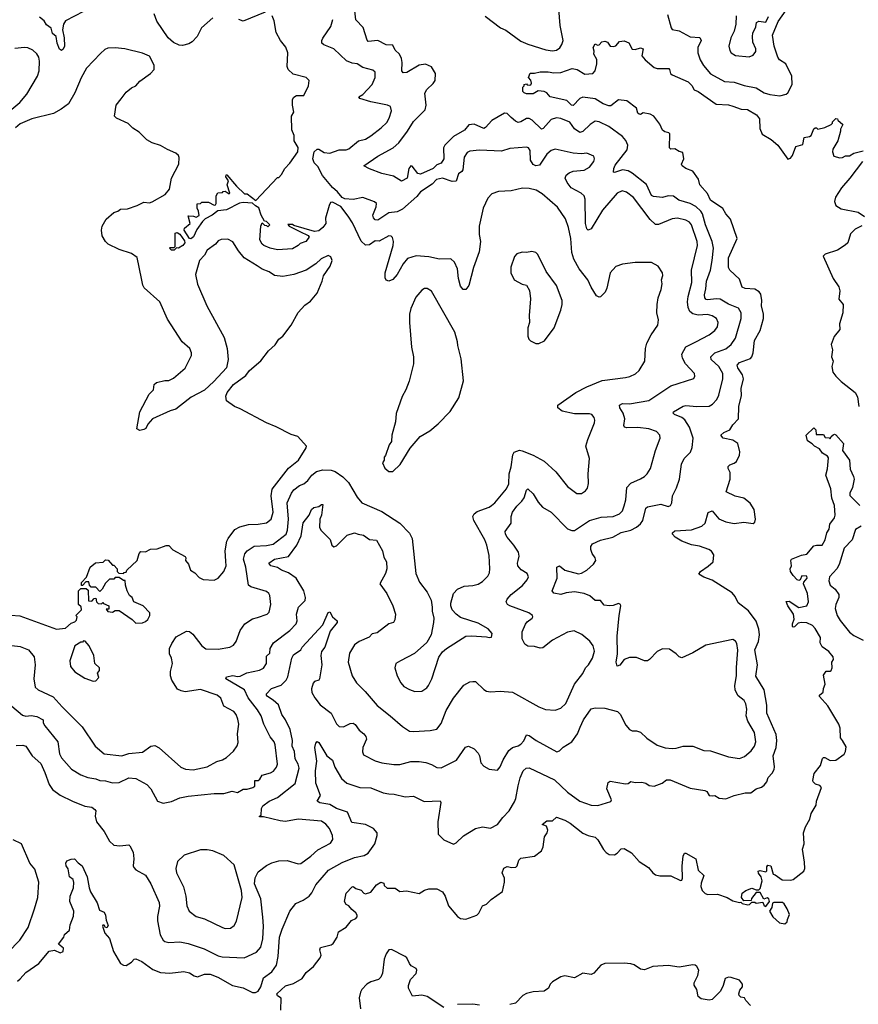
# Model space of a CAD drawing. Extents: x 1966327 to 2147849, y 395140 to 552178.
# Tile 199 of 256: x 2030121 to 2036218, y 520038 to 527196. Entities that reach past the tile are written whole.
import ezdxf

# ---------------------------------------------------------------- set-up
doc = ezdxf.new("R2010")
doc.units = 0

msp = doc.modelspace()

# ---------------------------------------------------------------- linework, layer by layer
at = {"layer": '0CON20XD'}
for points in [[(2033694.8, 526484.8), (2033665, 526513.5), (2033645, 526516.9), (2033555, 526464.5), (2033508.4, 526411.6), (2033495, 526405.5), (2033425, 526437.5), (2033387.1, 526432.9), (2033355, 526392.5), (2033275, 526346.7), (2033212.5, 526285), (2033202.7, 526265), (2033205.6, 526184.4), (2033185, 526153.3), (2033155, 526140), (2033127.5, 526115), (2033035, 526073.8), (2033015, 526077.5), (2032975, 526131.2), (2032965, 526134.2), (2032949.6, 526115), (2032938.8, 526045), (2032896.4, 526023.6), (2032839.7, 526059.7), (2032755, 526077.7), (2032665, 526111.2), (2032622.5, 526135), (2032725, 526204.5), (2032837.1, 526265), (2032878.1, 526301.9), (2032941.2, 526385), (2032985, 526457.1), (2033069.5, 526540.5), (2033076, 526574), (2033067.4, 526662.6), (2033081.5, 526688.5), (2033127.4, 526732.6), (2033142.5, 526755), (2033143.3, 526805), (2033115, 526854.3), (2033072.4, 526872.4), (2033025, 526865.4), (2032935, 526813.6), (2032909.4, 526809.4), (2032900.4, 526825), (2032903.2, 526885), (2032897.8, 526915), (2032882.9, 526945), (2032850.4, 526975), (2032835, 527012), (2032785, 527013.5), (2032725, 527046), (2032655, 527037.1), (2032647, 527047), (2032618.9, 527138.9), (2032566.4, 527195), (2032554.1, 527305)], [(2034830.8, 527235), (2034856.8, 527136.8), (2034865, 527126), (2034915, 527114.4), (2034995, 527072.5), (2035067.1, 527067.1), (2035075.4, 527045), (2035051.9, 526995), (2035051.4, 526955), (2035069.5, 526905), (2035093, 526863), (2035143.6, 526803.6), (2035246.2, 526746.2), (2035315, 526741.8), (2035387.8, 526717.8), (2035475, 526701.8), (2035535, 526665.5), (2035575, 526651.9), (2035647.3, 526642.7), (2035695, 526654.3), (2035706.3, 526663.7), (2035736.9, 526725), (2035736, 526785), (2035690.5, 526875), (2035645.4, 526905.4), (2035633.5, 526925), (2035606.1, 527005), (2035594.7, 527085), (2035635, 527184), (2035734.4, 527325)], [(2030585, 527255.4), (2030455, 527187.5), (2030440.9, 527165), (2030433.2, 527123.2), (2030444.4, 527065), (2030447.1, 527005), (2030437.6, 526982.4), (2030425, 526972), (2030411.2, 526981.2), (2030394.6, 527025), (2030387.5, 527075), (2030360, 527095), (2030349.2, 527135), (2030315, 527158), (2030298.1, 527188.1), (2030265.4, 527215.4)], [(2031525, 527210), (2031442.2, 527137.8), (2031412, 527075), (2031374.2, 527035), (2031349.8, 527020.2), (2031305, 527007.9), (2031281.5, 527011.5), (2031239.5, 527029.5), (2031199.6, 527065), (2031119.1, 527185), (2031098.3, 527238.3)], [(2031708.3, 522111.7), (2031694.4, 522145), (2031677.4, 522167.4), (2031606.5, 522206.5), (2031584.6, 522264.6), (2031558, 522285), (2031435, 522327.5), (2031325, 522310), (2031295.8, 522315.8), (2031269.7, 522329.7), (2031226.7, 522395), (2031217.5, 522425), (2031218.3, 522458.3), (2031233.2, 522515), (2031225.3, 522555.3), (2031210, 522585), (2031211.1, 522625), (2031227.8, 522662.2), (2031260, 522710), (2031335, 522752), (2031355, 522748), (2031380, 522730), (2031445, 522644.3), (2031475, 522622), (2031565, 522620.6), (2031650, 522635), (2031675, 522650), (2031694.4, 522675), (2031723.7, 522756.3), (2031757.5, 522805), (2031815, 522840), (2031849.7, 522849.7), (2031920, 522875), (2031935, 522890), (2031947.1, 522945), (2031939.7, 523009.7), (2031932.5, 523025), (2031915, 523039.4), (2031802.6, 523072.6), (2031784.4, 523085), (2031766.5, 523215), (2031748.9, 523275), (2031757.3, 523312.7), (2031775.3, 523334.7), (2031825, 523368.8), (2031915, 523372.5), (2031965, 523384.1), (2032057.5, 523455), (2032069.4, 523485), (2032076.5, 523565), (2032065.9, 523685), (2032096.9, 523755), (2032115, 523778.2), (2032155, 523810), (2032186.9, 523823.1), (2032215.8, 523845), (2032245, 523885.6), (2032279.3, 523910.7), (2032325, 523923.9), (2032385, 523920.9), (2032415, 523911.5), (2032471.7, 523871.7), (2032512.8, 523832.8), (2032574.6, 523724.6), (2032609.4, 523685), (2032755, 523620), (2032885, 523535.8), (2032955, 523464.2), (2032974.5, 523425), (2033000.9, 523170.9), (2033027.3, 523107.3), (2033083.8, 523035), (2033113.8, 522975), (2033121.2, 522925), (2033119.2, 522895), (2033132, 522845), (2033130, 522815), (2033111.9, 522725), (2033081.3, 522668.7), (2032992.6, 522587.4), (2032890, 522535), (2032856.7, 522515), (2032848, 522485), (2032865.8, 522425), (2032892, 522375), (2032915, 522348.8), (2032955, 522325.8), (2032995, 522312.5), (2033045, 522314), (2033081.7, 522338.3), (2033094.2, 522355), (2033118.1, 522405), (2033169.4, 522560.6), (2033195, 522600), (2033224.5, 522625.5), (2033365.9, 522714.1), (2033405, 522718), (2033515, 522710), (2033535, 522703.8), (2033551.7, 522708.3), (2033556.2, 522735), (2033527.3, 522767.3), (2033455, 522808), (2033325, 522851.2), (2033294.1, 522874.1), (2033265.8, 522905.8), (2033256, 522935), (2033256.2, 522955), (2033276, 523024), (2033305, 523056.7), (2033351.7, 523078.3), (2033415, 523082), (2033455, 523092), (2033485, 523112), (2033525, 523151.2), (2033537.5, 523175), (2033540, 523205), (2033535, 523300), (2033517, 523377), (2033502.2, 523415), (2033422.5, 523555), (2033416.2, 523585), (2033426.2, 523605), (2033448.1, 523621.9), (2033535, 523653.1), (2033552, 523665), (2033575, 523684.2), (2033660.5, 523785), (2033678.2, 523821.8), (2033679.6, 523895), (2033694.6, 523945), (2033707, 524033), (2033717.3, 524052.7), (2033754.2, 524065.8), (2033775, 524062.5), (2033855, 524031.4), (2033935.7, 523985.7), (2034019.7, 523909.7), (2034103, 523803), (2034172.3, 523752.3), (2034205, 523752), (2034235, 523770), (2034248.8, 523791.2), (2034256, 523825), (2034254, 523895), (2034263.3, 524005), (2034237.5, 524095), (2034251.2, 524145), (2034300, 524265), (2034303.8, 524285), (2034298.8, 524305), (2034280, 524325), (2034265, 524330), (2034155, 524330.8), (2034065, 524350), (2034034.2, 524374.2), (2034033.8, 524395), (2034165, 524487.1), (2034245, 524528.1), (2034355, 524573.1), (2034525, 524594.3), (2034556.8, 524603.2), (2034598.7, 524621.3), (2034626, 524645), (2034665.7, 524715), (2034671.4, 524805), (2034681.4, 524845), (2034712.9, 524905), (2034760.8, 524975), (2034765.7, 525015), (2034754.2, 525065), (2034755.7, 525125.7), (2034762.2, 525175), (2034785.7, 525235), (2034792.5, 525275), (2034787.1, 525305), (2034797.3, 525337.3), (2034794, 525355), (2034764.2, 525404.2), (2034715, 525430), (2034595, 525432), (2034505, 525420), (2034455, 525402.5), (2034414.1, 525355.9), (2034390.8, 525245), (2034378.8, 525215), (2034345, 525181.2), (2034335, 525178.8), (2034315, 525188), (2034275, 525252), (2034252.7, 525305), (2034187.9, 525385), (2034150.9, 525455), (2034136.4, 525505), (2034127.3, 525605), (2034112.1, 525685), (2034088.5, 525748.5), (2034032.6, 525832.6), (2033921.1, 525931.1), (2033876.1, 525956.1), (2033825, 525969.5), (2033777.3, 525972.7), (2033695, 525952.9), (2033602.7, 525947.3), (2033555, 525930), (2033525, 525900), (2033490.8, 525825), (2033462.2, 525695), (2033462.5, 525635), (2033472.5, 525585), (2033461.2, 525508.8), (2033421.2, 525395), (2033385.6, 525265), (2033365, 525234.2), (2033345, 525235.8), (2033325, 525258.8), (2033311.5, 525315), (2033304.6, 525385), (2033283.4, 525433.4), (2033257.1, 525457.1), (2033174.7, 525455.3), (2033095, 525473.1), (2033005, 525478.7), (2032940.8, 525459.2), (2032908.7, 525421.3), (2032866.2, 525345), (2032835, 525307.3), (2032805, 525294.6), (2032785, 525301.9), (2032778.7, 525318.7), (2032778.9, 525355), (2032836.2, 525555), (2032838.8, 525585), (2032831.9, 525611.9), (2032821.7, 525621.7), (2032805, 525624), (2032735.8, 525585.8), (2032705, 525589.5), (2032665, 525559.4), (2032635, 525556.1), (2032605, 525585.5), (2032540.2, 525720.2), (2032508.3, 525768.3), (2032455, 525837.3), (2032395, 525869.6), (2032381.9, 525868.1), (2032371.1, 525845), (2032344.4, 525754.4), (2032347.5, 525715), (2032324.3, 525685), (2032295, 525661.9), (2032265, 525656.7), (2032115, 525700), (2032105, 525707.5), (2032071.7, 525708.3), (2032080, 525695), (2032157, 525657), (2032218.3, 525628.3), (2032226.2, 525615), (2032200.8, 525585), (2032160, 525570), (2032145.8, 525555), (2032105, 525531.2), (2031995, 525523.3), (2031942.5, 525535), (2031896.7, 525555), (2031884.2, 525565), (2031866.7, 525595), (2031873.6, 525696.4), (2031885, 525720), (2031901.7, 525701.7), (2031915, 525700), (2031925, 525690), (2031940, 525705), (2031915, 525730), (2031901.7, 525731.7), (2031876.7, 525775), (2031859.3, 525829.3), (2031835, 525842), (2031813.3, 525863.3), (2031745, 525868), (2031718.6, 525861.4), (2031623.8, 525815), (2031562.3, 525807.7), (2031520, 525775), (2031470.9, 525749.1), (2031450, 525730), (2031408.1, 525671.9), (2031385, 525618), (2031365, 525604.3), (2031355, 525606.7), (2031317.5, 525665), (2031318.3, 525681.7), (2031360, 525715), (2031345, 525770), (2031385, 525767.5), (2031405, 525760), (2031427, 525773), (2031422.5, 525805), (2031412.5, 525825), (2031411.7, 525858.3), (2031435, 525860), (2031445, 525870), (2031495, 525870), (2031535, 525847.5), (2031545, 525850), (2031549.3, 525860.7), (2031550, 525915), (2031561.7, 525938.3), (2031595, 525940), (2031601.7, 525948.3), (2031615, 525950), (2031645, 525930), (2031650, 525935), (2031630, 525995), (2031640, 526025), (2031620, 526055), (2031621.7, 526068.3), (2031628.3, 526068.3), (2031697, 525987), (2031755, 525930), (2031775, 525930), (2031837, 525883), (2031995, 526050), (2032005, 526050), (2032025, 526070), (2032050, 526115), (2032085, 526152.5), (2032144.5, 526235.5), (2032146.7, 526266.7), (2032117.9, 526315), (2032117.5, 526355), (2032100, 526395), (2032098, 526495), (2032115.6, 526525), (2032105.9, 526575), (2032105.8, 526615), (2032115, 526632.3), (2032135, 526644.7), (2032186.2, 526645), (2032220.8, 526715), (2032226.2, 526755), (2032205, 526776), (2032109.7, 526799.7), (2032074.2, 526835), (2032065.6, 526855), (2032071.9, 526955), (2032057, 526997), (2032016.9, 527045), (2031986, 527104), (2031970.8, 527189.2), (2031955.7, 527225)], [(2031905, 527250), (2031745, 527185.8), (2031715, 527197.1)], [(2033505, 527223.1), (2033617.4, 527137.4), (2033655, 527121.4), (2033765, 527039.5), (2033815, 527017.3), (2033947.4, 526977.4), (2033995, 526969.1), (2034025, 526974.4), (2034047.6, 526992.4), (2034063.3, 527015), (2034071.5, 527045), (2034050.4, 527155), (2034042, 527275)], [(2035330, 527225), (2035327.8, 527165), (2035316.6, 527113.4), (2035291.1, 527065), (2035278.1, 527005), (2035283.4, 526973.4), (2035294.5, 526954.5), (2035325, 526937.1), (2035425, 526926.7), (2035455, 526938.9), (2035474.5, 526965), (2035473.5, 526985), (2035452.1, 527032.1), (2035449.2, 527075), (2035451.7, 527098.3), (2035474, 527145), (2035478.8, 527175), (2035495, 527185.8), (2035545, 527179.5), (2035565, 527220)], [(2032149.4, 522925), (2032196.6, 522973.4), (2032200, 522995), (2032187.9, 523045), (2032131.5, 523135), (2032075, 523175.9), (2032025, 523193.2), (2031995, 523213.6), (2031946.3, 523226.3), (2031932, 523245), (2031973.8, 523275), (2032075.2, 523294.8), (2032136.7, 523375), (2032168.5, 523445), (2032182.2, 523537.8), (2032226.2, 523595), (2032242.5, 523635), (2032260.2, 523649.8), (2032295, 523656.7), (2032315, 523672.5), (2032325, 523672.5), (2032315.5, 523595), (2032304, 523566), (2032300.9, 523505), (2032313.2, 523483.2), (2032377.6, 523417.6), (2032391.4, 523375), (2032405, 523364.3), (2032425, 523370), (2032501.1, 523448.9), (2032555, 523466.9), (2032583.1, 523456.9), (2032619.8, 523449.8), (2032665, 523418.2), (2032715, 523411.9), (2032758.9, 523335), (2032767.7, 523287.7), (2032788.1, 523255), (2032790.5, 523205), (2032780.2, 523169.8), (2032740, 523095), (2032790, 523025), (2032834.2, 522935), (2032852.5, 522875), (2032847.8, 522832.2), (2032838.8, 522815), (2032805, 522804), (2032721.2, 522738.8), (2032685, 522731.2), (2032662.7, 522707.3), (2032588.8, 522675), (2032555, 522652.5), (2032518.6, 522591.4), (2032508.8, 522525), (2032538.1, 522425), (2032570.6, 522375), (2032632.8, 522312.8), (2032720.2, 522210.2), (2032814, 522135), (2032905, 522057.1), (2032955, 522024.4), (2032985, 522020.6), (2033105, 522028.1), (2033155, 522037.5), (2033185, 522078.8), (2033222.9, 522175), (2033275, 522264.2), (2033350.7, 522359.3), (2033395, 522382.9), (2033415, 522386), (2033435, 522384), (2033495, 522326), (2033515, 522314.2), (2033545, 522309.2), (2033614.3, 522315.7), (2033705, 522308.2), (2033895, 522199.5), (2033945, 522182.1), (2034015, 522175.6), (2034055, 522191.1), (2034091.2, 522225), (2034155.6, 522365), (2034215, 522444), (2034236.2, 522483.8), (2034256.9, 522505), (2034285, 522554), (2034300, 522605), (2034291.5, 522645), (2034267.6, 522677.6), (2034207.2, 522727.2), (2034153.2, 522753.2), (2034105, 522744.4), (2033995, 522685.7), (2033925, 522629.6), (2033905, 522627.3), (2033865, 522640), (2033815, 522642.5), (2033795, 522656.2), (2033775.6, 522695), (2033773.5, 522745), (2033799.1, 522800.9), (2033811.7, 522818.3), (2033846.7, 522845), (2033853.3, 522855), (2033850, 522865), (2033822.5, 522885), (2033684.6, 522934.6), (2033668, 522945), (2033657.5, 522965), (2033665, 522983.8), (2033695, 523016.9), (2033778, 523082), (2033811.1, 523125), (2033819.4, 523145), (2033810.9, 523170.9), (2033766.6, 523196.6), (2033742.9, 523225), (2033739.4, 523245), (2033744.5, 523265.5), (2033752.2, 523295), (2033747.1, 523325), (2033715, 523376.2), (2033664.4, 523435), (2033652.9, 523455), (2033651.9, 523475), (2033695.4, 523535), (2033695.5, 523585), (2033704.6, 523615), (2033735, 523660), (2033771.4, 523695), (2033788.7, 523721.3), (2033805, 523776.7), (2033815, 523786.7), (2033855, 523750), (2033889.7, 523689.7), (2033922.3, 523652.3), (2033985.4, 523615), (2034105, 523495.7), (2034135, 523482.9), (2034155, 523481.9), (2034265, 523555.3), (2034349.5, 523580.5), (2034436.7, 523583.3), (2034482.5, 523605), (2034503.7, 523626.3), (2034516.9, 523663.1), (2034527.5, 523705), (2034534.5, 523795.5), (2034565, 523825.7), (2034635, 523859.4), (2034663.8, 523875), (2034684, 523895), (2034706.6, 523933.4), (2034744.3, 524065), (2034778, 524155), (2034776, 524175), (2034752.1, 524202.1), (2034695, 524222.2), (2034615, 524230.5), (2034535, 524229.1), (2034518, 524235), (2034512.7, 524245), (2034521.1, 524295), (2034509.2, 524335), (2034484.1, 524375), (2034481.1, 524395), (2034504.8, 524405.2), (2034555.8, 524404.2), (2034695, 524427.5), (2034855, 524535.6), (2035021.7, 524588.3), (2035030.8, 524605), (2035027.1, 524625), (2034961.1, 524695), (2034939.4, 524735), (2034935.7, 524764.3), (2034965, 524817.1), (2035036.2, 524855), (2035134.7, 524905.3), (2035175, 524935.7), (2035195, 524963.8), (2035199.5, 524995), (2035186.9, 525025), (2035155, 525044.4), (2035122.4, 525052.4), (2035055, 525048.5), (2035015, 525057.8), (2034994.4, 525075), (2034980.9, 525105), (2034977.1, 525145), (2034982.1, 525185), (2035008.8, 525285), (2035006.4, 525375), (2035049.2, 525555), (2035046.5, 525585), (2035005.9, 525705), (2034990.5, 525725), (2034965, 525740), (2034905, 525753.4), (2034865, 525749.6), (2034765, 525708.1), (2034745, 525708.1), (2034705, 525742.9), (2034585, 525902.5), (2034533.6, 525943.6), (2034501.4, 525951.4), (2034465, 525934.3), (2034359.5, 525810.5), (2034275, 525675.7), (2034255, 525666.7), (2034244.8, 525674.8), (2034235.3, 525715), (2034232.5, 525892.5), (2034226.2, 525915), (2034204.2, 525934.2), (2034130.6, 525975), (2034101.8, 526011.8), (2034086.5, 526045), (2034093.6, 526066.4), (2034116, 526084), (2034145, 526095.6), (2034225, 526103.3), (2034265, 526124.4), (2034296.7, 526165), (2034301.4, 526185), (2034296, 526205), (2034245.4, 526225.4), (2034205, 526220.9), (2034145, 526225.4), (2034015, 526254.5), (2033985.8, 526245), (2033955, 526217.8), (2033901.3, 526138.7), (2033875, 526133.4), (2033855, 526143.1), (2033834.6, 526175), (2033833.3, 526245), (2033820, 526265), (2033805, 526270.6), (2033685, 526258.8), (2033625, 526240.5), (2033465, 526247.9), (2033395, 526240.9), (2033375, 526231.1), (2033352, 526198), (2033344.3, 526105), (2033337, 526093), (2033310.8, 526075), (2033295, 526023.1), (2033265, 526020.3), (2033195, 526044.6), (2033150.5, 526035), (2033119.5, 526000.5), (2033035, 525944.3), (2033009.5, 525910.5), (2032905, 525819.6), (2032865, 525800), (2032805, 525793.1), (2032725, 525740), (2032705, 525741.3), (2032693.3, 525755), (2032687.6, 525775), (2032714.2, 525835), (2032715, 525860), (2032702, 525872), (2032615, 525904.8), (2032545, 525888.1), (2032485, 525893.2), (2032465, 525902.5), (2032432.3, 525945), (2032395, 525975.2), (2032323.4, 526063.4), (2032289.1, 526129.1), (2032263.1, 526155), (2032253.1, 526185), (2032263.2, 526235), (2032285, 526254.6), (2032295, 526255.5), (2032335, 526230.4), (2032375, 526225.4), (2032445, 526250.8), (2032495, 526249.8), (2032515, 526256.4), (2032585, 526315.5), (2032635, 526328.8), (2032675, 526352.1), (2032750.2, 526409.8), (2032790.6, 526449.4), (2032808.6, 526481.4), (2032825.6, 526535), (2032816.2, 526565), (2032795.6, 526575.6), (2032675, 526600), (2032595, 526623.1), (2032588, 526635), (2032615, 526653.1), (2032684.4, 526725), (2032706.9, 526775), (2032705.6, 526815.6), (2032688.7, 526828.7), (2032615, 526848.5), (2032575.8, 526875), (2032539.4, 526879.4), (2032497.3, 526897.3), (2032405, 526985.7), (2032332.8, 527012.8), (2032317.5, 527025), (2032316.9, 527045), (2032325, 527063.3), (2032382.5, 527147.5), (2032397.2, 527197.2)], [(2030104.4, 520205.6), (2030125, 520222.5), (2030165, 520269.4), (2030260, 520335), (2030335, 520423.8), (2030375, 520432.5), (2030415, 520411.4), (2030438.1, 520421.9), (2030440, 520445), (2030402.5, 520475), (2030443.3, 520525), (2030447.5, 520545), (2030483.1, 520576.9), (2030488, 520615), (2030511.7, 520678.3), (2030515.6, 520715.6), (2030485.7, 520785), (2030488.6, 520825), (2030511.4, 520885), (2030513.9, 520923.9), (2030511.2, 520945), (2030484.4, 520965), (2030473.3, 521023.3), (2030458.8, 521045), (2030457, 521063), (2030465, 521080), (2030495, 521093.3), (2030520, 521095), (2030545.6, 521065.6), (2030575, 521043.8), (2030612.5, 520965), (2030625.5, 520885), (2030637.1, 520855), (2030683.5, 520775), (2030701.9, 520721.9), (2030735, 520706.7), (2030746, 520685), (2030750, 520650), (2030765, 520610), (2030755, 520593.8), (2030745, 520597.5), (2030735, 520612.5), (2030725, 520612.5), (2030722.5, 520605), (2030741.2, 520555), (2030775, 520517.5), (2030802.1, 520422.1), (2030855, 520333.8), (2030875, 520322), (2030895, 520320), (2030935, 520343.8), (2030952.7, 520367.3), (2030965, 520368), (2031008.7, 520348.7), (2031090.3, 520290.3), (2031145, 520269.2), (2031213.4, 520263.4), (2031315, 520277.1), (2031355, 520267.5), (2031390, 520245), (2031415, 520236.9), (2031465, 520256.5), (2031505, 520257.1), (2031562.5, 520235), (2031668.8, 520175), (2031745, 520158.5), (2031815, 520124.5), (2031835, 520122.7), (2031855, 520132.5), (2031875, 520165.7), (2031895, 520230), (2031955.4, 520275), (2031988.2, 520321.8), (2031999.4, 520385), (2032011.3, 520525), (2032028.5, 520585), (2032085, 520716.2), (2032128.3, 520771.7), (2032181.2, 520795), (2032226, 520824), (2032245, 520847.5), (2032274.2, 520905.8), (2032367, 521013), (2032465, 521068.2), (2032555, 521104.6), (2032625, 521119.1), (2032655, 521136.7), (2032702.3, 521205), (2032720, 521265), (2032720, 521285), (2032692.9, 521315), (2032635, 521346.2), (2032535, 521360), (2032505, 521433.8), (2032498, 521438), (2032425, 521460.4), (2032375, 521490.4), (2032303.5, 521503.5), (2032283.3, 521515), (2032307.1, 521555), (2032273.6, 521645), (2032272.1, 521735), (2032282.5, 521805), (2032268, 521905), (2032275, 521937.5), (2032285, 521947.5), (2032295, 521942.5), (2032353.8, 521843.8), (2032395, 521813.8), (2032411.6, 521761.6), (2032460.5, 521680.5), (2032500.6, 521645), (2032595, 521613.5), (2032675, 521611.8), (2032765, 521575.7), (2032805, 521567.5), (2032845, 521566), (2032925, 521546), (2032985, 521550.6), (2033062, 521512), (2033177.8, 521517.8), (2033184.2, 521504.2), (2033160.6, 521365), (2033164.2, 521274.2), (2033204.3, 521234.3), (2033275, 521203.3), (2033295, 521212.5), (2033347, 521263), (2033435, 521315.6), (2033485, 521328.6), (2033545, 521317.5), (2033595, 521344), (2033633.5, 521396.5), (2033679.4, 521445), (2033718.9, 521511.1), (2033728.9, 521535), (2033745, 521627.5), (2033758.8, 521685), (2033781.9, 521735), (2033803.8, 521755), (2033825, 521756.9), (2034009.4, 521669.4), (2034105, 521580.5), (2034195, 521515.5), (2034275, 521485.5), (2034325, 521483.3), (2034418.6, 521511.4), (2034423.8, 521525), (2034389.2, 521605), (2034400, 521650), (2034415, 521660), (2034525, 521640), (2034545, 521642.5), (2034565, 521658), (2034595, 521650.8), (2034645, 521652.5), (2034672.5, 521645), (2034698.3, 521628.3), (2034735, 521624.2), (2034793.4, 521646.6), (2034825, 521668.9), (2034850.7, 521670.7), (2034995, 521610), (2035103.2, 521593.2), (2035116.7, 521585), (2035135, 521556.2), (2035155, 521554.3), (2035175, 521556), (2035205.8, 521535.8), (2035255, 521530.8), (2035315, 521555.6), (2035395, 521574.3), (2035437.5, 521575), (2035476.7, 521605), (2035515, 521615.8), (2035535, 521630.8), (2035552.2, 521655), (2035562.7, 521687.3), (2035592, 521718), (2035607.3, 521745), (2035610, 521765), (2035599.6, 521845), (2035621.1, 521905), (2035625.4, 521955), (2035620.5, 522000.5), (2035554.6, 522154.6), (2035553.7, 522213.7), (2035533.9, 522323.9), (2035474.6, 522424.6), (2035486.7, 522506.7), (2035466, 522614), (2035493.1, 522675), (2035499.6, 522725), (2035494.6, 522764.6), (2035476.1, 522823.9), (2035419.7, 522899.7), (2035345, 522956.2), (2035322.8, 523002.8), (2035300.2, 523030.2), (2035155, 523121.9), (2035095, 523144.2), (2035060, 523165), (2035070, 523185), (2035127.3, 523222.7), (2035162.5, 523255), (2035167.5, 523305), (2035151.7, 523331.7), (2035132.5, 523345), (2035065, 523368.7), (2035005, 523379.6), (2034934.2, 523404.2), (2034886.2, 523435), (2034866.7, 523455), (2034866.7, 523465), (2034885, 523479.2), (2035005, 523488.6), (2035082, 523515), (2035105.6, 523535), (2035126.4, 523613.6), (2035155, 523626.7), (2035205, 523567.1), (2035255, 523546.7), (2035315, 523534.4), (2035385, 523544), (2035455, 523532.5), (2035466.1, 523543.9), (2035471.2, 523565), (2035462, 523635), (2035432.1, 523682.1), (2035385, 523717.5), (2035323.4, 523733.4), (2035257.5, 523765), (2035286.2, 523855), (2035286.7, 523905), (2035272.7, 523932.7), (2035272.7, 523947.3), (2035285, 523961.2), (2035315, 523971.2), (2035333.3, 523985), (2035355, 524030), (2035356.2, 524055), (2035343.3, 524115), (2035305, 524139.4), (2035236.2, 524155), (2035220, 524175), (2035240, 524195), (2035284.4, 524215.6), (2035305, 524250), (2035347.5, 524295), (2035350, 524385), (2035369.4, 524465), (2035366.7, 524515), (2035383.5, 524585), (2035375.4, 524615), (2035341.5, 524665), (2035336.7, 524685), (2035355.3, 524704.7), (2035435, 524734.2), (2035444.2, 524745), (2035454.5, 524775.5), (2035462.7, 524865), (2035504.3, 524935.7), (2035529.6, 525025), (2035528.8, 525055), (2035513.8, 525115), (2035516.7, 525155), (2035509.8, 525199.8), (2035497, 525217), (2035465, 525236.9), (2035395, 525242.7), (2035373, 525253), (2035355, 525309.2), (2035285.6, 525375), (2035275.4, 525395), (2035274.7, 525465), (2035336.7, 525605), (2035290, 525745), (2035255.4, 525785.4), (2035233.3, 525823.3), (2035143.5, 525885), (2035122.6, 525932.6), (2035065.9, 525995.9), (2035055.9, 526035.9), (2035016.2, 526095), (2034965, 526113.8), (2034938.9, 526135), (2034933.8, 526145), (2034949.1, 526185), (2034941.7, 526231.7), (2034915, 526239.2), (2034885, 526257.1), (2034855, 526254.4), (2034845.7, 526265), (2034847.1, 526367.1), (2034840, 526375), (2034810.6, 526380.6), (2034794.4, 526394.4), (2034775, 526436.7), (2034731.2, 526495), (2034705, 526509.2), (2034655, 526518.8), (2034635, 526506.7), (2034625, 526508.8), (2034615, 526517.5), (2034605, 526552.5), (2034535, 526606.7), (2034475, 526613.8), (2034418.8, 526571.2), (2034405, 526569.1), (2034364.4, 526585), (2034305, 526621.3), (2034215, 526632.5), (2034195, 526622.9), (2034145, 526572.2), (2034132.9, 526575), (2034099.9, 526609.9), (2033978.8, 526635), (2033954.2, 526664.2), (2033935, 526674), (2033891.7, 526678.3), (2033855, 526656.7), (2033805, 526657.5), (2033790, 526665), (2033780, 526675), (2033780, 526705), (2033790, 526715), (2033790, 526725), (2033805, 526730), (2033811.7, 526721.7), (2033825, 526720), (2033836.4, 526723.6), (2033842.5, 526735), (2033837, 526757), (2033820, 526775), (2033831.7, 526808.3), (2033865, 526807.5), (2033905, 526817.5), (2033963.3, 526816.7), (2034005, 526808.9), (2034055, 526813.1), (2034137.8, 526842.2), (2034175, 526833.3), (2034230.4, 526800.4), (2034288.8, 526805), (2034306.1, 526823.9), (2034318.5, 526875), (2034317.3, 526907.3), (2034295.6, 526945), (2034297.9, 526967.9), (2034290.6, 526995), (2034305, 527020), (2034321.7, 527011.7), (2034335, 527013.8), (2034354, 527036), (2034375, 527040), (2034394, 527034), (2034415, 527003.3), (2034435, 527002.5), (2034455, 527007.5), (2034481.7, 527038.3), (2034515, 527042.9), (2034549.2, 527029.2), (2034575, 526982.5), (2034595, 526979.4), (2034635, 526992), (2034653.3, 526985), (2034645, 526932.5), (2034668, 526905), (2034735, 526850), (2034755, 526841.9), (2034840.6, 526840.6), (2034846.9, 526835), (2034853.1, 526805), (2034864, 526795), (2034982, 526745), (2035007.9, 526717.9), (2035025.5, 526685.5), (2035055, 526673.3), (2035185, 526583.3), (2035275, 526577.8), (2035305, 526567.1)], [(2030057.6, 522867.6), (2030121.3, 522861.3), (2030390, 522765), (2030455, 522772.5), (2030495, 522810), (2030521.7, 522818.3), (2030535, 522830), (2030540, 522855), (2030530, 522865), (2030570, 522905), (2030568.3, 522928.3), (2030550, 522945), (2030550, 523045), (2030565, 523060), (2030605, 523060), (2030618.3, 523048.3), (2030621.7, 522971.7), (2030645, 522970), (2030661.7, 522988.3), (2030675, 522990), (2030680, 522965), (2030691.7, 522951.7), (2030715, 522950), (2030725, 522960), (2030731.7, 522951.7), (2030770, 522935), (2030768.3, 522911.7), (2030750, 522910), (2030763, 522893), (2030795, 522890), (2030815, 522900), (2030845, 522900), (2030940, 522835), (2030965, 522810), (2031015, 522812.5), (2031035, 522820), (2031053.3, 522836.7), (2031067.5, 522865), (2031067.5, 522885), (2031020, 522935), (2030950, 522965), (2030940, 522995), (2030920.7, 523010.7), (2030902.5, 523045), (2030890, 523085), (2030888.3, 523118.3), (2030875, 523120), (2030845, 523140), (2030815, 523140), (2030805, 523130), (2030775, 523130), (2030745, 523100), (2030720, 523055), (2030705, 523040), (2030675, 523070), (2030641.7, 523071.7), (2030630, 523085), (2030625, 523110), (2030601.7, 523108.3), (2030578.3, 523081.7), (2030571.7, 523081.7), (2030570, 523105), (2030607, 523143), (2030632.5, 523215), (2030673, 523247), (2030727, 523253), (2030745, 523270), (2030765, 523267.5), (2030795, 523230), (2030805, 523230), (2030830, 523205), (2030830, 523185), (2030841.7, 523171.7), (2030875, 523170), (2030881.7, 523178.3), (2030895, 523180), (2030900, 523195), (2030976.1, 523263.9), (2030990, 523315), (2031001.2, 523328.8), (2031035, 523327.5), (2031073, 523347), (2031121.7, 523348.3), (2031185, 523372.5), (2031205, 523372.5), (2031235, 523342.5), (2031325, 523292.5), (2031330, 523285), (2031327.5, 523265), (2031348.3, 523238.3), (2031363.3, 523195), (2031395, 523174), (2031425, 523141.2), (2031455, 523126.7), (2031535, 523122.5), (2031565, 523136.7), (2031605.8, 523185), (2031621.4, 523225), (2031618.9, 523258.9), (2031614.6, 523335), (2031628.5, 523405), (2031636.9, 523425), (2031685, 523489.2), (2031721.3, 523508.7), (2031785, 523526.5), (2031855, 523528.5), (2031915, 523539.4), (2031949.1, 523565), (2031964.6, 523615), (2031950.4, 523735), (2031957.6, 523782.4), (2032074.7, 523935.3), (2032148.6, 523995), (2032205, 524082.5), (2032206.7, 524095), (2032142.5, 524165), (2032095, 524180), (2031985, 524237.5), (2031915.8, 524265.8), (2031725, 524368.1), (2031683, 524383), (2031624.2, 524424.2), (2031620.7, 524459.3), (2031630, 524485), (2031675, 524543.3), (2031765, 524610), (2031792.5, 524645), (2031875, 524716.7), (2031930.5, 524789.5), (2031978.3, 524831.7), (2032006, 524874), (2032035, 524896.7), (2032094.1, 524975.9), (2032145, 525067.5), (2032195, 525120), (2032235, 525150), (2032285, 525207.5), (2032321.2, 525295), (2032330, 525335), (2032377.5, 525405), (2032392.5, 525445), (2032383, 525473), (2032365, 525482.5), (2032313.4, 525456.6), (2032275, 525422), (2032205, 525376), (2032115, 525344.2), (2032035, 525329.2), (2031975, 525336), (2031934.2, 525364.2), (2031885, 525382.5), (2031846.7, 525406.7), (2031754.3, 525465), (2031711.9, 525515), (2031671.1, 525581.1), (2031635, 525600.8), (2031585, 525598.1), (2031565, 525588.6), (2031545, 525564.4), (2031485, 525520), (2031466, 525485), (2031428.1, 525445), (2031400.5, 525345), (2031414.6, 525274.6), (2031480.8, 525115), (2031606.9, 524885), (2031630.8, 524805), (2031638, 524725), (2031624.1, 524665.9), (2031533.3, 524565), (2031465, 524503.3), (2031367.7, 524452.3), (2031346.7, 524435), (2031257.5, 524365), (2031215, 524353.8), (2031085.9, 524294.1), (2031053.3, 524255), (2031037.5, 524225), (2031025, 524217.5), (2030995, 524210), (2030973, 524223), (2030993.6, 524346.4), (2031062.5, 524475), (2031093.3, 524505), (2031100, 524545), (2031115, 524557.5), (2031177, 524573), (2031205, 524573.3), (2031240.5, 524589.5), (2031325, 524662.5), (2031370.8, 524755), (2031370.8, 524775), (2031358, 524805), (2031303.1, 524855), (2031195, 525018), (2031139.1, 525145), (2031027.3, 525247.3), (2031016.8, 525266.8), (2031005.8, 525315.8), (2030975, 525467.5), (2030935, 525496.9), (2030845, 525526.7), (2030765, 525564), (2030744.2, 525585), (2030721.4, 525625), (2030715.6, 525665), (2030720.6, 525695), (2030750, 525745), (2030805, 525794.3), (2030835, 525804.3), (2030855, 525818.6), (2030905, 525821.9), (2030975, 525844.4), (2031025, 525869.4), (2031064.2, 525865.8), (2031085, 525872.5), (2031178.8, 525925), (2031210.8, 525965), (2031226, 526045), (2031277.5, 526145), (2031280, 526195), (2031275, 526210), (2031257, 526227), (2031195, 526252.5), (2031145, 526282.5), (2031085, 526300), (2031045, 526322.5), (2030989.3, 526379.3), (2030945, 526407.5), (2030910.7, 526440.7), (2030825, 526480), (2030810, 526495), (2030823.3, 526575), (2030859.2, 526620.8), (2030895, 526668.8), (2030935, 526702), (2030965, 526716.7), (2030995, 526748.8), (2031073.3, 526805), (2031100, 526835), (2031098.8, 526865), (2031065, 526932), (2031015, 526952.9), (2030885, 526984.3), (2030815, 526992.9), (2030761.8, 526988.2), (2030741.1, 526978.9), (2030709.4, 526950.6), (2030608.1, 526845), (2030567, 526773), (2030523.3, 526665), (2030475.4, 526584.6), (2030423.9, 526546.1), (2030366.2, 526515), (2030210, 526475), (2030125, 526438.6), (2030090.8, 526409.2)], [(2030065, 526545.8), (2030122.9, 526595), (2030173.3, 526655), (2030250, 526785), (2030262, 526825), (2030266.3, 526893.7), (2030260, 526925), (2030245, 526947.5)], [(2030245, 526947.5), (2030216, 526975), (2030181.2, 526991.2), (2030155, 526994), (2030085, 526986.2)], [(2035305, 526567.1), (2035366.9, 526546.9), (2035412.7, 526542.7), (2035479.2, 526505), (2035500, 526475), (2035502.5, 526405), (2035520, 526365), (2035585, 526325.6), (2035634.5, 526284.5), (2035705, 526182.5), (2035725, 526190), (2035740.9, 526209.1), (2035764.7, 526275.3), (2035815, 526290), (2035825, 526340), (2035863.3, 526346.7), (2035876, 526355), (2035895, 526402.5), (2035905, 526410), (2035915, 526410), (2035925, 526400), (2035975, 526412.5), (2036020, 526435), (2036030, 526445), (2036030, 526455), (2036055, 526477.5), (2036066.4, 526476.4), (2036070, 526465), (2036106.7, 526435), (2036088.3, 526401.7), (2036088.8, 526385), (2036069.2, 526315), (2036034.4, 526255), (2036030.8, 526235), (2036041.2, 526205), (2036085, 526192), (2036103.9, 526193.9), (2036125, 526206), (2036155, 526207.1), (2036185, 526225.6), (2036255, 526242.9)], [(2030095, 521918.5), (2030145, 521921.1), (2030165, 521915.6), (2030211.9, 521845), (2030275, 521787.5), (2030305, 521724), (2030334.6, 521635), (2030358.7, 521598.7), (2030415, 521559.1), (2030505, 521515.6), (2030595, 521477.5), (2030645, 521470), (2030666.7, 521455), (2030673.8, 521445), (2030670, 521405), (2030679.2, 521365), (2030735.5, 521295.5), (2030775, 521223.3), (2030805, 521196), (2030849.5, 521190.5), (2030915, 521196.2), (2030921.2, 521191.2), (2030945.8, 521145), (2030952, 521095), (2030946.2, 521045), (2030952.3, 521032.3), (2030966.7, 521015), (2031035, 520976.2), (2031075.6, 520915), (2031135, 520777.5), (2031138.7, 520751.3), (2031123.9, 520676.1), (2031123.8, 520645), (2031142.6, 520542.6), (2031164, 520505), (2031176.7, 520495), (2031205, 520487.1), (2031285, 520491.1), (2031345, 520480), (2031462.2, 520442.2), (2031565, 520390.9), (2031593.4, 520383.4), (2031753.5, 520376.5), (2031842, 520418), (2031875, 520454), (2031889.7, 520515), (2031893.9, 520605), (2031889.7, 520670.3), (2031873.8, 520805), (2031827.5, 520915), (2031832.3, 520957.7), (2031855, 521001.9), (2031915, 521047.8), (2031953.3, 521066.7), (2032005, 521080.9), (2032065, 521083.3), (2032145, 521058.6), (2032165, 521062.5), (2032239.2, 521115), (2032287.9, 521162.1), (2032381.1, 521208.9), (2032397.8, 521235), (2032395.6, 521265), (2032374.5, 521315), (2032347.4, 521347.4), (2032315, 521369.1), (2032145, 521383.6), (2032055, 521366.7), (2032015, 521370.7), (2031895, 521400), (2031865, 521400), (2031864.1, 521405.9), (2031876.7, 521413.3), (2031879.6, 521460.4), (2031888, 521482), (2031934.2, 521515), (2031995, 521541.6), (2032125, 521644.2), (2032153.3, 521755), (2032146.7, 521785), (2032123.2, 521823.2), (2032118.4, 521875), (2032102.4, 521915), (2032105.8, 521955.8), (2032087, 522037), (2032053.8, 522105), (2032026.4, 522145), (2032004, 522215), (2031965, 522250), (2031922.9, 522275), (2031914.5, 522285), (2031916.9, 522295), (2031952.9, 522335), (2032022.8, 522357.2), (2032057.9, 522395), (2032070.3, 522419.7), (2032100, 522555), (2032112.3, 522577.7), (2032164.4, 522615), (2032176.2, 522635), (2032324.2, 522795.8), (2032365, 522887.5), (2032375, 522891.2), (2032394.7, 522854.7), (2032430, 522825), (2032428.6, 522815), (2032378.9, 522751.1), (2032340.9, 522635), (2032316.6, 522603.4), (2032311.5, 522575), (2032319.2, 522505), (2032300.6, 522405), (2032295, 522394.2), (2032265, 522384.3), (2032255, 522372), (2032242.5, 522332.5), (2032245.8, 522305), (2032267.5, 522265), (2032306, 522215), (2032385, 522153.8), (2032425, 522076.2), (2032445, 522058), (2032475, 522055.8), (2032525, 522080), (2032545, 522082.5), (2032561.3, 522071.3), (2032590.4, 522030.4), (2032624.4, 522005), (2032638.6, 521985), (2032642.5, 521965), (2032616, 521905), (2032614.1, 521874.1), (2032621.7, 521851.7), (2032705, 521808.1), (2032755, 521793.3), (2032841.1, 521781.1), (2032885, 521781.5), (2032965, 521802.5), (2033025, 521803.1), (2033075, 521795.7), (2033115, 521782.5), (2033155, 521760), (2033185, 521758), (2033296.1, 521813.9), (2033362.1, 521907.9), (2033385, 521914.4), (2033424.7, 521894.7), (2033454.2, 521865), (2033464.3, 521845), (2033474.4, 521794.4), (2033495, 521770), (2033535, 521746.7), (2033595, 521741.2), (2033615, 521763.3), (2033635.7, 521815), (2033677.2, 521882.8), (2033705, 521906.2), (2033745, 521916.5), (2033765, 521928.5), (2033785.6, 521954.4), (2033805, 521997.5), (2033825, 521992.7), (2033875.8, 521955), (2034026, 521874), (2034045, 521880), (2034072.1, 521907.9), (2034136, 521945), (2034176.2, 522003.8), (2034196.6, 522053.4), (2034221.5, 522105), (2034276.2, 522185), (2034305, 522194), (2034375, 522191.4), (2034466.8, 522166.8), (2034487.6, 522147.6), (2034527.3, 522067.3), (2034555, 522036.2), (2034575, 522026.2), (2034605, 522026), (2034635, 522016), (2034681.7, 521971.7), (2034755, 521921.4), (2034815, 521901.9), (2034865, 521897.1), (2034895, 521900), (2034944.4, 521915.6), (2035015, 521914.4), (2035095, 521883.5), (2035145, 521880.6), (2035275, 521837.5), (2035355, 521824.3), (2035390.9, 521839.1), (2035439.8, 521880.2), (2035464.4, 521915), (2035472.7, 521945), (2035463.6, 522015), (2035415.9, 522095.9), (2035402.7, 522135), (2035407.2, 522182.8), (2035401.5, 522221.5), (2035387.5, 522247.5), (2035345, 522280.8), (2035322.5, 522322.5), (2035321.5, 522355), (2035333.6, 522425), (2035332.2, 522487.8), (2035342.4, 522612.4), (2035335, 522660), (2035325, 522678), (2035305, 522689.2), (2035110.9, 522649.1), (2035015, 522592.2), (2034935, 522557.5), (2034915, 522564), (2034895, 522586.2), (2034845, 522620), (2034795, 522621.2), (2034755, 522603.8), (2034701.2, 522545), (2034685, 522536), (2034664.4, 522534.4), (2034605, 522558.6), (2034555, 522560), (2034515, 522546), (2034485, 522504), (2034465, 522496.7), (2034457.1, 522525), (2034466.5, 522585), (2034465.5, 522715), (2034479.2, 522865), (2034492.5, 522935), (2034490, 522945), (2034475, 522952.5), (2034436.7, 522936.7), (2034405.9, 522934.1), (2034370.9, 522940.9), (2034345, 522973.3), (2034305, 522973.3), (2034267.3, 523007.3), (2034225, 523025.8), (2034155, 523036.9), (2034095, 523030), (2034055, 523018), (2034005, 523026.7), (2033993.8, 523045), (2034029.4, 523135), (2034026.2, 523215), (2034045, 523226.2), (2034084.5, 523194.5), (2034185, 523168.5), (2034205, 523172.7), (2034245, 523194.6), (2034292.9, 523237.1), (2034310.9, 523265), (2034306.4, 523285), (2034283.6, 523315), (2034273.8, 523345), (2034273.8, 523366.2), (2034287.1, 523385), (2034345, 523413.5), (2034434.7, 523435.3), (2034495, 523467.1), (2034565, 523484.6), (2034605, 523506), (2034635, 523530), (2034652, 523555), (2034673.9, 523646.1), (2034685, 523654.4), (2034711.2, 523658.8), (2034783.9, 523673.9), (2034835, 523658), (2034853.3, 523665), (2034862, 523685), (2034868.5, 523735), (2034897.8, 523792.2), (2034919.2, 523855), (2034934.1, 523965.9), (2034953.3, 524005), (2034997.4, 524052.6), (2035011.5, 524085), (2035017.9, 524155), (2034992, 524235), (2034957.3, 524287.3), (2034935, 524303.5), (2034883.1, 524325), (2034871.4, 524335), (2034874.4, 524345), (2034945, 524385.8), (2034965, 524391.6), (2035045, 524385.4), (2035135, 524387.1), (2035159.3, 524400.7), (2035190.8, 524435), (2035204.6, 524465.4), (2035232.3, 524585), (2035233.8, 524625), (2035203.9, 524675), (2035147.5, 524725), (2035145.4, 524745), (2035175, 524774.3), (2035255, 524802.8), (2035295, 524833.8), (2035325, 524882.2), (2035366.9, 525025), (2035367.7, 525065), (2035348.4, 525098.4), (2035275, 525128.7), (2035215, 525164.7), (2035185, 525168.1), (2035125, 525160), (2035113, 525163), (2035103.4, 525175), (2035100.5, 525195), (2035111, 525239), (2035114.2, 525295.8), (2035143.4, 525375), (2035157.1, 525445), (2035164.7, 525535), (2035154.8, 525584.8), (2035107.5, 525705), (2035086.8, 525785), (2035074.7, 525805), (2035037.7, 525837.7), (2034995, 525861), (2034914.1, 525884.1), (2034875, 525912.7), (2034835, 525916), (2034795, 525904.1), (2034729.1, 525910.9), (2034715, 525918.1), (2034678.2, 525998.2), (2034575, 526081.1), (2034545, 526096.9), (2034505, 526105.8), (2034445, 526084.4), (2034438.8, 526088.8), (2034441.2, 526115), (2034451.9, 526138.1), (2034539.1, 526250.9), (2034543.5, 526285), (2034529.2, 526319.2), (2034505, 526348.1), (2034405, 526419.5), (2034335, 526453.3), (2034305, 526458.1), (2034268, 526435), (2034215, 526382.5), (2034195, 526375.8), (2034155, 526402), (2034120.5, 526450.5), (2034055, 526477.3), (2034025, 526483.3), (2033985, 526470), (2033927.1, 526405), (2033915, 526400.5), (2033846.2, 526466.2), (2033825, 526478.9), (2033805, 526478.9), (2033765, 526453.6), (2033745, 526448.5), (2033725, 526457.5), (2033694.8, 526484.8)], [(2036248, 526165), (2036156.4, 526043.6), (2036095.8, 525975), (2036052.9, 525905), (2036044.2, 525875), (2036056.2, 525845), (2036095, 525820.8), (2036217.1, 525797.1), (2036262.5, 525765)], [(2031245, 525520), (2031225, 525520), (2031210, 525535), (2031215, 525540), (2031245, 525540), (2031251.7, 525548.3), (2031252.5, 525645), (2031265, 525650), (2031286.4, 525636.4), (2031319.2, 525589.2), (2031322, 525575), (2031307.5, 525555), (2031275, 525536.2), (2031262.5, 525537.5), (2031245, 525520)], [(2036245, 525698), (2036195.7, 525674.3), (2036160.9, 525639.1), (2036141.5, 525575), (2036123.8, 525556.2), (2036068, 525522), (2035978, 525492), (2035963.9, 525476.1), (2036035, 525313.8), (2036076.9, 525255), (2036083.1, 525225), (2036078, 525165), (2036107.5, 525125), (2036105.6, 525065), (2036081.1, 524985), (2036084.3, 524945), (2036043.8, 524893.8), (2036022, 524835), (2036030, 524795), (2036024, 524745), (2036036, 524715), (2036027.1, 524675), (2036034.4, 524635), (2036054.4, 524605), (2036094.4, 524565), (2036196.5, 524485), (2036212.5, 524455), (2036222.2, 524385)], [(2033895, 524843.3), (2033937.7, 524862.3), (2034006.2, 524955), (2034055.7, 525085), (2034065.7, 525125), (2034064.2, 525155), (2034023.4, 525263.4), (2033950, 525365), (2033888.8, 525488.8), (2033873.6, 525503.6), (2033845, 525510), (2033805, 525503.3), (2033773.6, 525506.4), (2033736.4, 525493.6), (2033720, 525475), (2033691.7, 525398.3), (2033693.3, 525355), (2033717.5, 525305), (2033775, 525273.3), (2033805, 525267.5), (2033827.7, 525227.7), (2033836.1, 525166.1), (2033826, 525045), (2033828.8, 524995), (2033816.2, 524955), (2033816.7, 524895), (2033823.9, 524873.9), (2033835, 524862.5), (2033875, 524843.3), (2033895, 524843.3)], [(2032835, 523912.5), (2032888.3, 523961.7), (2032959.3, 524080.7), (2033033.8, 524165), (2033103, 524207), (2033165, 524258), (2033251.7, 524348.3), (2033313, 524447), (2033348.3, 524571.7), (2033331.7, 524731.7), (2033307, 524827), (2033305.5, 524855.5), (2033284.4, 524924.4), (2033115, 525222.5), (2033085, 525241.2), (2033065, 525241.2), (2033045, 525230), (2033000.3, 525179.7), (2032964.4, 525095.6), (2032954.3, 525055), (2032954.2, 524995), (2032970.8, 524815), (2032984.1, 524744.1), (2032984, 524695), (2032952.3, 524567.7), (2032928.8, 524505), (2032902.7, 524457.3), (2032857.3, 524332.7), (2032853.6, 524273.6), (2032826.7, 524175), (2032825, 524130), (2032806.7, 524105), (2032781.7, 524028.3), (2032770, 524015), (2032770, 523995), (2032760, 523975), (2032777, 523937), (2032805, 523912.5), (2032835, 523912.5)], [(2036103.3, 521955), (2036090, 521975), (2036085.8, 522045), (2036075.8, 522075), (2035997.3, 522207.3), (2035937.5, 522275), (2035937.5, 522285), (2035963.6, 522306.4), (2035966, 522335), (2035977.5, 522365), (2035965, 522430), (2035985, 522460), (2036015, 522460), (2036020, 522465), (2036027.5, 522485), (2036026.7, 522525), (2036038, 522545), (2036036.2, 522565), (2036005, 522603.3), (2035955, 522636.7), (2035941.2, 522665), (2035943.3, 522705), (2035905, 522771.2), (2035885, 522792), (2035845, 522810.8), (2035805, 522814.2), (2035781.4, 522808.6), (2035755, 522783.3), (2035745, 522780), (2035741.2, 522785), (2035740.8, 522805), (2035752.7, 522837.3), (2035746.7, 522875), (2035705.6, 522935), (2035695, 522967.5), (2035715, 522969.2), (2035785, 522921.9), (2035844.4, 522935.6), (2035856.6, 522963.4), (2035848.6, 523025), (2035820, 523095), (2035822.7, 523107.3), (2035846.7, 523135), (2035845, 523150), (2035806.7, 523153.3), (2035795, 523123.3), (2035785, 523119.2), (2035774, 523124), (2035744.4, 523155), (2035726.2, 523185), (2035723.3, 523205), (2035732.5, 523225), (2035727.5, 523265), (2035732.5, 523275), (2035805.9, 523304.1), (2035845, 523310.6), (2035895, 523370.5), (2035915, 523376.5), (2035955, 523375.8), (2035977.9, 523415), (2035990.8, 523465), (2036007, 523493), (2036012.4, 523527.6), (2036044.4, 523575.6), (2036050, 523595), (2036045.7, 523665), (2036027, 523717), (2036018.1, 523785), (2035983.1, 523885), (2035995, 523930), (2036001.7, 524011.7), (2035994, 524024), (2035958, 524045), (2035936, 524076), (2035900, 524095), (2035883.8, 524113.8), (2035850, 524135), (2035840, 524175), (2035895, 524230), (2035910, 524215), (2035911.7, 524181.7), (2035965, 524180), (2035978.3, 524158.3), (2036007.5, 524157.5), (2036015, 524150), (2036020, 524165), (2036035, 524177.5), (2036045, 524182.5), (2036055, 524177.5), (2036110, 524115), (2036102.5, 524065), (2036153.8, 523995), (2036159.3, 523929.3), (2036184.3, 523875), (2036187.5, 523855), (2036176.7, 523795), (2036155.8, 523755), (2036158, 523738), (2036229.2, 523665)], [(2036239.2, 523515), (2036199.1, 523490.9), (2036172.7, 523415), (2036114.7, 523355.3), (2036079.6, 523235), (2036062.3, 523205), (2036008.1, 523145), (2036004.3, 523115.7), (2036014, 523085), (2036049.4, 523055), (2036077, 523017), (2036076, 522995), (2036054, 522945), (2036049.6, 522915), (2036064.4, 522865), (2036087.3, 522827.3), (2036155, 522743.5), (2036185, 522720), (2036255, 522684.3)], [(2030017.8, 522245), (2030141.1, 522141.1), (2030165, 522133.8), (2030205, 522137.7), (2030245, 522130), (2030292.2, 522105), (2030292.7, 522085), (2030305, 522062.5), (2030399.5, 521945), (2030409.9, 521859.9), (2030425, 521830.8), (2030497.6, 521747.6), (2030565.4, 521705.4), (2030617.2, 521687.2), (2030675, 521677.2), (2030705, 521664.7), (2030745, 521663.3), (2030795, 521647.5), (2030845, 521649.5), (2030915, 521683.5), (2030965, 521679.4), (2031046.4, 521636.4), (2031074.4, 521604.4), (2031123.3, 521515), (2031165, 521500), (2031225, 521513.1), (2031285, 521538.1), (2031345, 521551.9), (2031535, 521571.1), (2031605, 521569.5), (2031665, 521586.7), (2031705, 521578.1), (2031745, 521602.5), (2031775, 521601.1), (2031816, 521615), (2031832, 521625), (2031830, 521665), (2031855, 521664), (2031868, 521675), (2031883.3, 521705), (2031945, 521721.4), (2031966.4, 521733.6), (2031987.7, 521762.3), (2031994.6, 521785), (2031977.7, 521925), (2031971.8, 521945), (2031942.5, 521982.5), (2031897.3, 522075), (2031876.9, 522135), (2031849.6, 522179.6), (2031782.3, 522265), (2031755.7, 522325), (2031619.2, 522405), (2031625, 522417.8), (2031671.1, 522428.9), (2031705, 522420.9), (2031725, 522422.8), (2031772.6, 522447.4), (2031865, 522466.9), (2031895, 522482.5), (2031915.6, 522515), (2031915, 522570), (2031938.8, 522591.2), (2031942.5, 522625), (2031967.5, 522665), (2032086.2, 522755), (2032130.9, 522805), (2032139.6, 522825), (2032134.4, 522875), (2032149.4, 522925)], [(2030065, 522646.7), (2030125, 522640.5), (2030185.3, 522615.3), (2030225.6, 522565), (2030232.7, 522505), (2030224.5, 522405), (2030234.5, 522344.5), (2030254.5, 522324.5), (2030365, 522274.3), (2030430.4, 522200.4), (2030575.8, 522055), (2030670, 521915), (2030735, 521858.6), (2030865, 521844.6), (2030915, 521862.3), (2031015, 521870.9), (2031075, 521914.2), (2031105, 521920), (2031135, 521902), (2031292.2, 521762.2), (2031327.9, 521747.9), (2031383.4, 521743.4), (2031484.5, 521765.5), (2031555, 521802.5), (2031595, 521815.7), (2031625, 521832.5), (2031675, 521878.8), (2031703.1, 521916.9), (2031709.4, 521940.6), (2031705.7, 522004.3), (2031714.4, 522075), (2031708.3, 522111.7)], [(2030655, 522387.5), (2030675, 522390), (2030697, 522413), (2030687.5, 522445), (2030702.5, 522465), (2030702.5, 522485), (2030667.5, 522515), (2030660, 522575), (2030627.5, 522645), (2030598.3, 522678.3), (2030585, 522680), (2030578.3, 522671.7), (2030565, 522670), (2030522.5, 522645), (2030486.2, 522535), (2030491.2, 522495), (2030523.3, 522455), (2030595, 522410), (2030655, 522387.5)], [(2032020, 519995), (2032021.7, 520081.7), (2031995, 520100), (2031990, 520115), (2032055, 520171.2), (2032111.7, 520188.3), (2032173.8, 520225), (2032205, 520268.8), (2032257, 520313), (2032306.2, 520375), (2032312.5, 520395), (2032303.1, 520435), (2032308.3, 520451.7), (2032385, 520470), (2032400.3, 520479.7), (2032428.8, 520525), (2032438, 520565), (2032495, 520599.2), (2032533.7, 520646.3), (2032565, 520662.9), (2032574.3, 520675), (2032575.4, 520685.4), (2032565, 520702.5), (2032535, 520726.2), (2032515, 520753.8), (2032494.5, 520764.5), (2032483.8, 520785), (2032496, 520845), (2032538.3, 520891.7), (2032545, 520893.8), (2032565, 520878.8), (2032605, 520868), (2032622.5, 520845), (2032635, 520841.2), (2032675, 520854), (2032715, 520906.2), (2032747, 520927), (2032768.3, 520918.3), (2032771.7, 520901.7), (2032793, 520883), (2032851.7, 520881.7), (2032885, 520857.5), (2032933, 520863), (2033025, 520842.5), (2033065, 520867.5), (2033095, 520877.5), (2033155, 520876.7), (2033195.8, 520855), (2033215, 520823.3), (2033238.6, 520755), (2033305.5, 520675.5), (2033325, 520661.4), (2033365, 520657.5), (2033445, 520686.5), (2033458.6, 520701.4), (2033485, 520754), (2033515, 520765.5), (2033549.8, 520800.2), (2033631.1, 520858.9), (2033646.7, 520925), (2033645.3, 520955.3), (2033628.2, 520995), (2033641.5, 521028.5), (2033665, 521040), (2033698.3, 521031.7), (2033727.5, 521035), (2033738.8, 521045), (2033750, 521085), (2033765, 521100), (2033864.1, 521115.9), (2033915.5, 521154.5), (2033927.9, 521182.1), (2033937.5, 521255), (2033957.1, 521285), (2033961.4, 521305), (2033952, 521332), (2033920, 521345), (2033955, 521372.5), (2033995, 521372.5), (2034025, 521398), (2034085, 521376.9), (2034122.5, 521355), (2034215, 521282), (2034255, 521264.3), (2034305, 521252.5), (2034323.8, 521233.8), (2034365, 521164), (2034385, 521142.5), (2034407.6, 521127.6), (2034445, 521124.2), (2034465, 521136), (2034495, 521169.4), (2034515, 521171.4), (2034569.4, 521139.4), (2034625.8, 521075), (2034693.4, 521033.4), (2034724, 520995), (2034745, 520978.6), (2034775, 520972.2), (2034855, 520971.1), (2034925, 520937.5), (2034935, 520941.2), (2034940.6, 520955), (2034936.9, 521045), (2034945.6, 521114.4), (2034955, 521137.5), (2034965, 521136.7), (2035036.7, 521095), (2035054.1, 521014.1), (2035096.2, 520975), (2035075, 520917.5), (2035074.5, 520895), (2035083.1, 520865), (2035105, 520843.1), (2035125, 520837.1), (2035195, 520837.5), (2035264.4, 520814.4), (2035305, 520790), (2035355, 520777.5), (2035365, 520780), (2035375, 520770), (2035415, 520760), (2035427, 520763), (2035445, 520780), (2035465, 520780), (2035475, 520772.5), (2035525, 520780), (2035533.9, 520753.9), (2035545, 520750), (2035573.3, 520785), (2035567.5, 520805), (2035555, 520812.5), (2035532.5, 520802.5), (2035505, 520850), (2035475, 520850), (2035441.7, 520808.3), (2035438.3, 520791.7), (2035385, 520790), (2035370, 520815), (2035373, 520847), (2035400, 520865), (2035445, 520882.5), (2035475, 520870), (2035495, 520870), (2035505, 520880), (2035520, 520935), (2035512.5, 520965), (2035491.7, 520991.7), (2035490, 521005), (2035505, 521010), (2035545, 521000), (2035552.5, 521007.5), (2035553.3, 521036.7), (2035561.2, 521048.8), (2035582.5, 521045), (2035600, 520985), (2035615, 520980), (2035665, 520942.5), (2035725, 520941.2), (2035745, 520946.2), (2035823.3, 521005), (2035828.8, 521025), (2035827.7, 521072.3), (2035812, 521165), (2035823.8, 521205), (2035821.2, 521285), (2035835, 521327.5), (2035867, 521383), (2035876.7, 521425), (2035912.5, 521485), (2035913.3, 521515), (2035950, 521615), (2035937.7, 521627.7), (2035908, 521638), (2035890, 521655), (2035886.7, 521665), (2035896.7, 521715), (2035942.5, 521775), (2035957.5, 521825), (2035965, 521832.5), (2035975, 521832.5), (2036015, 521810), (2036055, 521813.3), (2036115, 521857.5), (2036126, 521875), (2036130.7, 521910.7), (2036103.3, 521955)], [(2030035.6, 520415), (2030123.3, 520505), (2030183.5, 520596.5), (2030229.1, 520730.9), (2030253.3, 520815), (2030260, 520925), (2030230.2, 521020.2), (2030194.2, 521064.2), (2030135, 521203.8), (2030074.7, 521234.7)], [(2031615, 520590), (2031655, 520590.8), (2031679.5, 520610.5), (2031698.3, 520641.7), (2031738.9, 520815), (2031733.5, 520865), (2031681.7, 521051.7), (2031605, 521119.5), (2031525, 521154.5), (2031485, 521161.1), (2031435, 521160), (2031318, 521122), (2031267.5, 521075), (2031255.6, 521024.4), (2031260.5, 520995), (2031311.2, 520891.2), (2031329.5, 520825), (2031336.9, 520755), (2031352.5, 520715), (2031405, 520675.7), (2031465, 520659.5), (2031595, 520595.7), (2031615, 520590)], [(2035685, 520622.5), (2035701.7, 520638.3), (2035702.5, 520655), (2035718, 520692), (2035702.3, 520732.3), (2035679.3, 520769.3), (2035667, 520777), (2035605, 520777.5), (2035595, 520772.5), (2035589.4, 520740.6), (2035574, 520715), (2035596.2, 520675), (2035645, 520631.2), (2035685, 520622.5)], [(2033204.2, 520014.2), (2033085, 520093.8), (2033045, 520103.3), (2032977.5, 520097.5), (2032947.5, 520155), (2032947.5, 520175), (2032961.7, 520218.3), (2033005, 520262.5), (2033008.8, 520285), (2033005, 520298), (2032968.3, 520318.3), (2032954.3, 520335), (2032935.7, 520375), (2032924.4, 520384.4), (2032825, 520435.7), (2032805, 520434), (2032784.6, 520405.4), (2032770, 520365), (2032759.2, 520265), (2032748, 520235), (2032730.6, 520219.4), (2032675, 520202), (2032645.7, 520184.3), (2032608.8, 520145), (2032598, 520125), (2032589.2, 520085), (2032598.5, 520005)], [(2035435, 520030), (2035400, 520065), (2035390, 520085), (2035365, 520090), (2035353, 520103), (2035350, 520115), (2035358.3, 520141.7), (2035377.5, 520165), (2035377.5, 520185), (2035353.6, 520213.6), (2035295, 520234), (2035275, 520234.3), (2035251.2, 520225), (2035235.9, 520174.1), (2035216.1, 520133.9), (2035155, 520072.5), (2035135, 520067.5), (2035075, 520078.8), (2035053.3, 520095), (2035043.8, 520145), (2035026.1, 520176.1), (2035023.9, 520193.9), (2035051.7, 520248.3), (2035059.2, 520285), (2035045, 520314), (2035032.4, 520322.4), (2035015, 520325.7), (2034915, 520307.5), (2034835, 520321.1), (2034725, 520312.9), (2034665, 520288), (2034635, 520292.5), (2034588.8, 520325), (2034565, 520331.1), (2034515, 520337.5), (2034375.6, 520334.4), (2034347, 520323), (2034296, 520265), (2034275, 520254.3), (2034215, 520264.2), (2034155, 520229.5), (2034085.6, 520245.6), (2034055, 520237.1), (2033995, 520202.5), (2033979.2, 520185), (2033965.4, 520154.6), (2033935, 520134.4), (2033855, 520128.6), (2033805, 520115.8), (2033778.3, 520101.7), (2033725, 520046), (2033685, 520035.8)], [(2033465, 520032.5), (2033415, 520038.2), (2033305, 520035.7)]]:
    msp.add_lwpolyline(points, dxfattribs=at)

doc.saveas('drawing.dxf')
